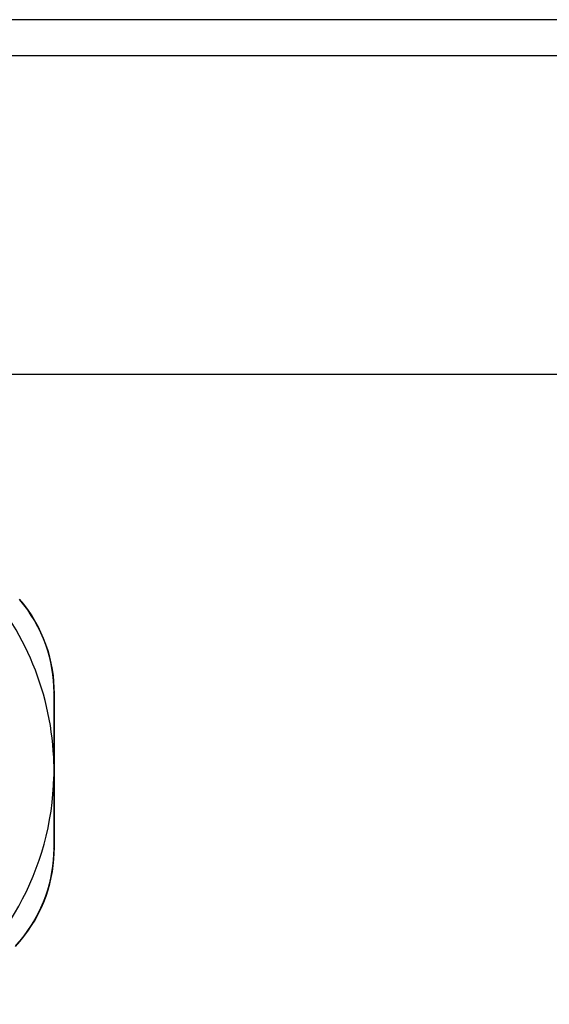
# Model space of a CAD drawing. Header units: inches. Extents: x 17 to 570, y 51 to 268.
# Tile 46 of 216: x 21.79 to 22.79, y 183.42 to 185.28. Entities that reach past the tile are written whole.
import ezdxf

# ---------------------------------------------------------------- set-up
doc = ezdxf.new("R2010")
doc.units = ezdxf.units.IN
doc.header["$MEASUREMENT"] = 0
doc.layers.add('Visible Edges(ANSI)', color=7, linetype='Continuous', lineweight=25)
doc.layers.add('Visible Tangent Edges(ANSI)', color=7, linetype='Continuous', lineweight=25)

msp = doc.modelspace()

# ---------------------------------------------------------------- linework, layer by layer
at = {"layer": 'Visible Edges(ANSI)'}
for p, q in [((76.776, 185.2831), (17.171, 185.2831)), ((17.171, 185.2151), (76.776, 185.2151)), ((46.5897, 184.6101), (21.7059, 184.6101)), ((21.8516, 183.7129), (21.8516, 184.005))]:
    msp.add_line(p, q, dxfattribs=at)
at = {"layer": 'Visible Edges(ANSI)', "flags": 128}
for points in [[(21.8516, 184.005), (21.8513, 184.0161), (21.8506, 184.0275), (21.8495, 184.039), (21.8477, 184.0507), (21.8455, 184.0624), (21.8427, 184.0742), (21.8394, 184.0859), (21.8355, 184.0976), (21.831, 184.1093), (21.826, 184.1208), (21.8205, 184.132), (21.8144, 184.1431), (21.8078, 184.1539), (21.8008, 184.1643), (21.7933, 184.1744), (21.7855, 184.184)], [(21.8506, 183.8714), (21.8506, 183.8704), (21.8506, 183.8694), (21.8506, 183.8684), (21.8506, 183.8673), (21.8507, 183.8663), (21.8507, 183.8653), (21.8507, 183.8642), (21.8507, 183.8632), (21.8507, 183.8622), (21.8507, 183.8612), (21.8507, 183.8601), (21.8507, 183.8591), (21.8507, 183.8581), (21.8507, 183.8571), (21.8507, 183.856), (21.8507, 183.855), (21.8507, 183.854), (21.8507, 183.853), (21.8507, 183.8519), (21.8506, 183.8509), (21.8506, 183.8499), (21.8506, 183.8489), (21.8506, 183.8478), (21.8506, 183.8468)], [(21.7778, 183.5252), (21.786, 183.5344), (21.7938, 183.5441), (21.8012, 183.5541), (21.8082, 183.5646), (21.8147, 183.5753), (21.8208, 183.5864), (21.8263, 183.5977), (21.8313, 183.6091), (21.8357, 183.6207), (21.8395, 183.6324), (21.8428, 183.6441), (21.8455, 183.6558), (21.8477, 183.6675), (21.8494, 183.679), (21.8506, 183.6905), (21.8513, 183.7018), (21.8516, 183.7129)]]:
    msp.add_lwpolyline(points, dxfattribs=at)
at = {"layer": 'Visible Edges(ANSI)'}
for start, end in [(1.3331, 43.4046), (303.0725, 358.6669)]:
    msp.add_arc((21.3212, 183.8591), 0.5295, start, end, dxfattribs=at)
at = {"layer": 'Visible Tangent Edges(ANSI)', "flags": 128}
for points in [[(21.7853, 184.1826), (21.793, 184.1732), (21.8002, 184.1634), (21.8071, 184.1531), (21.8135, 184.1426), (21.8195, 184.1318), (21.8249, 184.1207), (21.8299, 184.1095), (21.8343, 184.0981), (21.8381, 184.0866), (21.8414, 184.0751), (21.8441, 184.0636), (21.8463, 184.0521), (21.848, 184.0407), (21.8492, 184.0294), (21.85, 184.0183), (21.8502, 184.0074)], [(21.8502, 184.0074), (21.8503, 184.0022), (21.8503, 183.9969), (21.8503, 183.9916), (21.8503, 183.9862), (21.8503, 183.9808), (21.8504, 183.9754), (21.8504, 183.9699), (21.8504, 183.9644), (21.8504, 183.9588), (21.8504, 183.9532), (21.8504, 183.9476), (21.8505, 183.9419), (21.8505, 183.9362), (21.8505, 183.9304), (21.8505, 183.9247), (21.8505, 183.9188), (21.8505, 183.913), (21.8505, 183.9071), (21.8505, 183.9012), (21.8505, 183.8953), (21.8506, 183.8894), (21.8506, 183.8834), (21.8506, 183.8774), (21.8506, 183.8714)], [(21.8506, 183.8468), (21.8506, 183.8408), (21.8506, 183.8348), (21.8506, 183.8289), (21.8505, 183.8229), (21.8505, 183.817), (21.8505, 183.8111), (21.8505, 183.8052), (21.8505, 183.7993), (21.8505, 183.7935), (21.8505, 183.7877), (21.8505, 183.7819), (21.8505, 183.7762), (21.8504, 183.7705), (21.8504, 183.7649), (21.8504, 183.7592), (21.8504, 183.7536), (21.8504, 183.7481), (21.8504, 183.7426), (21.8503, 183.7371), (21.8503, 183.7317), (21.8503, 183.7263), (21.8503, 183.721), (21.8503, 183.7157), (21.8502, 183.7105)], [(21.8502, 183.7105), (21.85, 183.6996), (21.8492, 183.6885), (21.848, 183.6773), (21.8463, 183.666), (21.8441, 183.6546), (21.8414, 183.6431), (21.8382, 183.6317), (21.8344, 183.6203), (21.8301, 183.6089), (21.8252, 183.5977), (21.8198, 183.5867), (21.8139, 183.5758), (21.8075, 183.5653), (21.8006, 183.5551), (21.7934, 183.5452), (21.7857, 183.5357), (21.7777, 183.5267)]]:
    msp.add_lwpolyline(points, dxfattribs=at)
at = {"layer": 'Visible Tangent Edges(ANSI)'}
for centre, ratio, start_param, end_param in [((21.8416, 184.005), 0.487954, 0, 0.52137), ((21.8416, 183.7129), 0.488859, 5.761481, 6.283185)]:
    msp.add_ellipse(centre, major_axis=(0.01, 0), ratio=ratio, start_param=start_param, end_param=end_param, dxfattribs=at)

doc.saveas('drawing.dxf')
